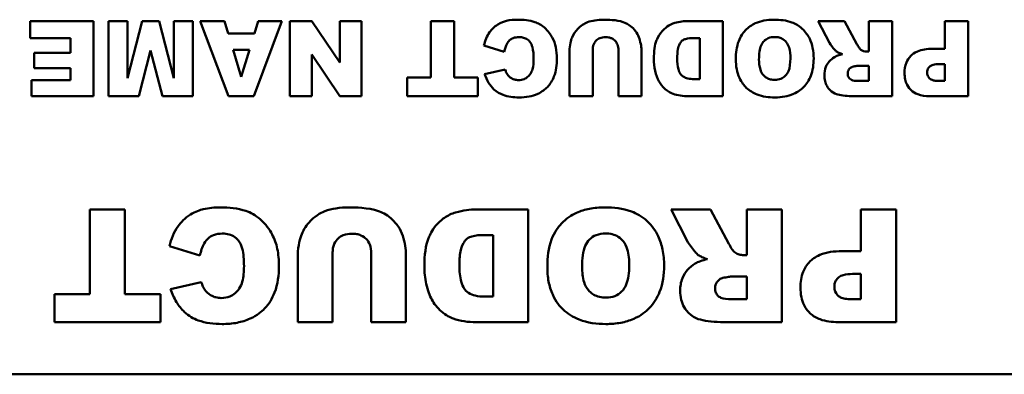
# Model space of a CAD drawing. Header units: inches. Extents: x 7.7 to 68.4, y -5.1 to 39.9.
# Tile 150 of 172: x 46.179 to 47.229, y 36.976 to 37.354. Entities that reach past the tile are written whole.
import ezdxf

# ---------------------------------------------------------------- set-up
doc = ezdxf.new("R2010")
doc.units = ezdxf.units.IN
doc.header["$MEASUREMENT"] = 0
doc.layers.add('Visible Edges(ROSSANSI)', color=7, linetype='Continuous', lineweight=50)

msp = doc.modelspace()

# ---------------------------------------------------------------- linework, layer by layer
at = {"layer": 'Visible Edges(ROSSANSI)'}
for p, q in [((46.2583, 37.3522), (46.1908, 37.3522)), ((46.1908, 37.3522), (46.1908, 37.3341)), ((46.2583, 37.2722), (46.2583, 37.3522)), ((46.2944, 37.3522), (46.2741, 37.3522)), ((46.2741, 37.3522), (46.2741, 37.2722)), ((46.3099, 37.3522), (46.2944, 37.2912)), ((46.2944, 37.2912), (46.2944, 37.3522)), ((46.3282, 37.3522), (46.3099, 37.3522)), ((46.3438, 37.2912), (46.3282, 37.3522)), ((46.364, 37.3522), (46.3438, 37.3522)), ((46.3438, 37.3522), (46.3438, 37.2912)), ((46.364, 37.2722), (46.364, 37.3522)), ((46.3976, 37.3522), (46.3717, 37.3522)), ((46.3717, 37.3522), (46.4018, 37.2722)), ((46.4016, 37.339), (46.3976, 37.3522)), ((46.4288, 37.2722), (46.4589, 37.3522)), ((46.4337, 37.3522), (46.4297, 37.339)), ((46.4589, 37.3522), (46.4337, 37.3522)), ((46.4906, 37.3522), (46.4672, 37.3522)), ((46.4672, 37.3522), (46.4672, 37.2722)), ((46.5206, 37.3082), (46.4906, 37.3522)), ((46.5438, 37.3522), (46.5206, 37.3522)), ((46.5206, 37.3522), (46.5206, 37.3082)), ((46.5438, 37.2722), (46.5438, 37.3522)), ((46.6424, 37.3522), (46.6177, 37.3522)), ((46.6177, 37.3522), (46.6177, 37.292)), ((46.6424, 37.292), (46.6424, 37.3522)), ((46.9288, 37.3522), (46.8921, 37.3522)), ((46.9288, 37.2722), (46.9288, 37.3522)), ((47.0583, 37.3522), (47.0304, 37.3522)), ((47.0304, 37.3522), (47.0423, 37.329)), ((47.0715, 37.3277), (47.0583, 37.3522)), ((47.109, 37.3522), (47.0841, 37.3522)), ((47.0841, 37.3522), (47.0841, 37.3197)), ((47.109, 37.2722), (47.109, 37.3522)), ((47.1902, 37.3522), (47.1654, 37.3522)), ((47.1654, 37.3522), (47.1654, 37.3226)), ((47.1902, 37.2722), (47.1902, 37.3522)), ((46.4297, 37.339), (46.4016, 37.339)), ((46.1908, 37.3341), (46.2335, 37.3341)), ((46.2335, 37.3341), (46.2335, 37.3183)), ((46.898, 37.334), (46.9041, 37.334)), ((46.9041, 37.334), (46.9041, 37.2903)), ((46.2335, 37.3183), (46.195, 37.3183)), ((46.195, 37.3183), (46.195, 37.302)), ((46.3066, 37.2722), (46.319, 37.3209)), ((46.319, 37.3209), (46.3315, 37.2722)), ((46.4068, 37.3216), (46.4243, 37.3216)), ((46.4156, 37.2929), (46.4068, 37.3216)), ((46.4243, 37.3216), (46.4156, 37.2929)), ((46.6741, 37.326), (46.6958, 37.3195)), ((46.7654, 37.3199), (46.7654, 37.2722)), ((46.79, 37.2722), (46.79, 37.321)), ((46.8175, 37.321), (46.8175, 37.2722)), ((46.8421, 37.2722), (46.8421, 37.3199)), ((47.0841, 37.3197), (47.082, 37.3197)), ((47.1654, 37.3226), (47.1518, 37.3226)), ((46.4906, 37.3165), (46.5207, 37.2722)), ((46.4906, 37.2722), (46.4906, 37.3165)), ((47.1594, 37.3063), (47.1654, 37.3063)), ((47.1654, 37.3063), (47.1654, 37.2885)), ((46.195, 37.302), (46.2335, 37.302)), ((46.2335, 37.302), (46.2335, 37.2893)), ((46.6968, 37.3005), (46.6749, 37.2957)), ((47.0737, 37.3046), (47.0841, 37.3046)), ((47.0841, 37.3046), (47.0841, 37.2884)), ((46.192, 37.2893), (46.192, 37.2722)), ((46.2335, 37.2893), (46.192, 37.2893)), ((46.5924, 37.292), (46.5924, 37.2722)), ((46.6177, 37.292), (46.5924, 37.292)), ((46.6676, 37.292), (46.6424, 37.292)), ((46.6676, 37.2722), (46.6676, 37.292)), ((46.9041, 37.2903), (46.8979, 37.2903)), ((47.0841, 37.2884), (47.0733, 37.2884)), ((47.1654, 37.2885), (47.1584, 37.2885)), ((46.192, 37.2722), (46.2583, 37.2722)), ((46.2741, 37.2722), (46.3066, 37.2722)), ((46.3315, 37.2722), (46.364, 37.2722)), ((46.4018, 37.2722), (46.4288, 37.2722)), ((46.4672, 37.2722), (46.4906, 37.2722)), ((46.5207, 37.2722), (46.5438, 37.2722)), ((46.5924, 37.2722), (46.6676, 37.2722)), ((46.7654, 37.2722), (46.79, 37.2722)), ((46.8175, 37.2722), (46.8421, 37.2722)), ((46.8921, 37.2722), (46.9288, 37.2722)), ((47.0678, 37.2722), (47.109, 37.2722)), ((47.1491, 37.2722), (47.1902, 37.2722)), ((46.2915, 37.1516), (46.2544, 37.1516)), ((46.2544, 37.1516), (46.2544, 37.0613)), ((46.2915, 37.0613), (46.2915, 37.1516)), ((46.7211, 37.1516), (46.6661, 37.1516)), ((46.7211, 37.0316), (46.7211, 37.1516)), ((46.9154, 37.1516), (46.8735, 37.1516)), ((46.8735, 37.1516), (46.8914, 37.1168)), ((46.9352, 37.1149), (46.9154, 37.1516)), ((46.9914, 37.1516), (46.9541, 37.1516)), ((46.9541, 37.1516), (46.9541, 37.1029)), ((46.9914, 37.0316), (46.9914, 37.1516)), ((47.1133, 37.1516), (47.0759, 37.1516)), ((47.0759, 37.1516), (47.0759, 37.1071)), ((47.1133, 37.0316), (47.1133, 37.1516)), ((46.6749, 37.1243), (46.6841, 37.1243)), ((46.6841, 37.1243), (46.6841, 37.0587)), ((46.3391, 37.1123), (46.3715, 37.1025)), ((47.0759, 37.1071), (47.0556, 37.1071)), ((46.4759, 37.1031), (46.4759, 37.0316)), ((46.5129, 37.0316), (46.5129, 37.1048)), ((46.5541, 37.1048), (46.5541, 37.0316)), ((46.5911, 37.0316), (46.5911, 37.1031)), ((46.9541, 37.1029), (46.9509, 37.1029)), ((46.9385, 37.0802), (46.9541, 37.0802)), ((46.9541, 37.0802), (46.9541, 37.0559)), ((47.0669, 37.0828), (47.0759, 37.0828)), ((47.0759, 37.0828), (47.0759, 37.056)), ((46.373, 37.0741), (46.3402, 37.0668)), ((46.2165, 37.0613), (46.2165, 37.0316)), ((46.2544, 37.0613), (46.2165, 37.0613)), ((46.3294, 37.0613), (46.2915, 37.0613)), ((46.3294, 37.0316), (46.3294, 37.0613)), ((46.6841, 37.0587), (46.6748, 37.0587)), ((46.9541, 37.0559), (46.9379, 37.0559)), ((47.0759, 37.056), (47.0654, 37.056)), ((46.2165, 37.0316), (46.3294, 37.0316)), ((46.4759, 37.0316), (46.5129, 37.0316)), ((46.5541, 37.0316), (46.5911, 37.0316)), ((46.6661, 37.0316), (46.7211, 37.0316)), ((46.9296, 37.0316), (46.9914, 37.0316)), ((47.0516, 37.0316), (47.1133, 37.0316)), ((49.2553, 36.976), (45.2553, 36.976))]:
    msp.add_line(p, q, dxfattribs=at)
for points, knots in [([(46.7103, 37.3536), (46.7063, 37.3536), (46.7021, 37.3533), (46.6958, 37.3518), (46.6925, 37.3507), (46.685, 37.3461), (46.6822, 37.3431), (46.6772, 37.336), (46.6753, 37.3311), (46.6741, 37.326)], [-0.1289514, -0.1289514, -0.1289514, -0.1289514, -0.0892136, -0.0892136, -0.0656947, -0.0656947, -0.039705, -0.039705, 0, 0, 0, 0]), ([(46.7519, 37.312), (46.7519, 37.3161), (46.7515, 37.3203), (46.7499, 37.3279), (46.7487, 37.3313), (46.7453, 37.3376), (46.7424, 37.3418), (46.7352, 37.3482), (46.7318, 37.3499), (46.7227, 37.353), (46.7163, 37.3536), (46.7103, 37.3536)], [-0.1748989, -0.1748989, -0.1748989, -0.1748989, -0.1379584, -0.1379584, -0.1054888, -0.1054888, -0.0734634, -0.0734634, -0.0453605, -0.0453605, 0, 0, 0, 0]), ([(46.7845, 37.3509), (46.7826, 37.3502), (46.7809, 37.3493), (46.777, 37.3467), (46.7752, 37.345), (46.7716, 37.3413), (46.7695, 37.3382), (46.7669, 37.3318), (46.7654, 37.3269), (46.7654, 37.3199)], [-0.1631905, -0.1631905, -0.1631905, -0.1631905, -0.145867, -0.145867, -0.1218328, -0.1218328, -0.0532259, -0.0532259, 0, 0, 0, 0]), ([(46.8018, 37.3536), (46.7986, 37.3536), (46.7955, 37.3534), (46.7897, 37.3525), (46.787, 37.3519), (46.7845, 37.3509)], [-0.04461598, -0.04461598, -0.04461598, -0.04461598, -0.02073123, -0.02073123, 0, 0, 0, 0]), ([(46.8398, 37.3334), (46.8391, 37.3357), (46.8381, 37.3379), (46.8353, 37.342), (46.8335, 37.3441), (46.8281, 37.3489), (46.8248, 37.3503), (46.8153, 37.3535), (46.8056, 37.3536), (46.8018, 37.3536)], [-0.04747805, -0.04747805, -0.04747805, -0.04747805, -0.04282382, -0.04282382, -0.0378449, -0.0378449, -0.02877907, -0.02877907, 0, 0, 0, 0]), ([(46.8774, 37.3501), (46.8745, 37.3493), (46.8718, 37.348), (46.8675, 37.3449), (46.8649, 37.3427), (46.8599, 37.3361), (46.8586, 37.3329), (46.856, 37.3267), (46.8552, 37.3198), (46.8552, 37.3119)], [-0.1054449, -0.1054449, -0.1054449, -0.1054449, -0.088018, -0.088018, -0.0743713, -0.0743713, -0.0601094, -0.0601094, 0, 0, 0, 0]), ([(46.8921, 37.3522), (46.8898, 37.3522), (46.8874, 37.352), (46.8825, 37.3513), (46.8799, 37.3507), (46.8774, 37.3501)], [-0.03774435, -0.03774435, -0.03774435, -0.03774435, -0.01997479, -0.01997479, 0, 0, 0, 0]), ([(46.9832, 37.3536), (46.9796, 37.3536), (46.9759, 37.3533), (46.9693, 37.352), (46.9662, 37.3511), (46.9596, 37.3481), (46.9559, 37.3456), (46.9501, 37.3395), (46.9475, 37.3358), (46.9433, 37.3248), (46.9425, 37.3181), (46.9425, 37.3116)], [-0.2313697, -0.2313697, -0.2313697, -0.2313697, -0.1842829, -0.1842829, -0.1425294, -0.1425294, -0.0898686, -0.0898686, -0.0489073, -0.0489073, 0, 0, 0, 0]), ([(47.0255, 37.3123), (47.0255, 37.3161), (47.0251, 37.3199), (47.0237, 37.327), (47.0227, 37.3302), (47.0195, 37.3368), (47.0168, 37.3407), (47.0096, 37.3474), (47.0058, 37.3494), (46.9963, 37.3529), (46.9896, 37.3536), (46.9832, 37.3536)], [-0.1540541, -0.1540541, -0.1540541, -0.1540541, -0.1276702, -0.1276702, -0.1042184, -0.1042184, -0.0769723, -0.0769723, -0.04865, -0.04865, 0, 0, 0, 0]), ([(46.6958, 37.3195), (46.6964, 37.3224), (46.6973, 37.3255), (46.6996, 37.3295), (46.7005, 37.3307), (46.7026, 37.3327), (46.7039, 37.3334), (46.7073, 37.3348), (46.7095, 37.335), (46.7117, 37.335)], [-0.05751378, -0.05751378, -0.05751378, -0.05751378, -0.03821407, -0.03821407, -0.02807398, -0.02807398, -0.01647811, -0.01647811, 0, 0, 0, 0]), ([(46.7117, 37.335), (46.7133, 37.335), (46.7149, 37.3349), (46.7179, 37.334), (46.7193, 37.3334), (46.7219, 37.3315), (46.7228, 37.3305), (46.7244, 37.3284), (46.7252, 37.3265), (46.7268, 37.3207), (46.7271, 37.3163), (46.7271, 37.3119)], [-0.06947619, -0.06947619, -0.06947619, -0.06947619, -0.06359881, -0.06359881, -0.0582174, -0.0582174, -0.05199882, -0.05199882, -0.03341717, -0.03341717, 0, 0, 0, 0]), ([(46.79, 37.321), (46.79, 37.3222), (46.7901, 37.3234), (46.7905, 37.3257), (46.7908, 37.3267), (46.792, 37.3295), (46.793, 37.3307), (46.7948, 37.3325), (46.7961, 37.3333), (46.7995, 37.3347), (46.8016, 37.335), (46.8037, 37.335)], [-0.04472503, -0.04472503, -0.04472503, -0.04472503, -0.0399689, -0.0399689, -0.03570892, -0.03570892, -0.02782688, -0.02782688, -0.01584003, -0.01584003, 0, 0, 0, 0]), ([(46.8037, 37.335), (46.8049, 37.335), (46.806, 37.3349), (46.8082, 37.3345), (46.8092, 37.3342), (46.8119, 37.333), (46.813, 37.3321), (46.815, 37.3301), (46.8158, 37.3288), (46.8172, 37.3253), (46.8175, 37.3232), (46.8175, 37.321)], [-0.04865826, -0.04865826, -0.04865826, -0.04865826, -0.04284302, -0.04284302, -0.03757151, -0.03757151, -0.02827703, -0.02827703, -0.0161951, -0.0161951, 0, 0, 0, 0]), ([(46.8421, 37.3199), (46.8421, 37.322), (46.8419, 37.3241), (46.8411, 37.3286), (46.8405, 37.3311), (46.8398, 37.3334)], [-0.03485404, -0.03485404, -0.03485404, -0.03485404, -0.01871369, -0.01871369, 0, 0, 0, 0]), ([(46.8801, 37.3124), (46.8801, 37.3155), (46.8802, 37.3191), (46.8811, 37.324), (46.8816, 37.3261), (46.8836, 37.3293), (46.8844, 37.3304), (46.8867, 37.3323), (46.8879, 37.3327), (46.8914, 37.3338), (46.8946, 37.334), (46.898, 37.334)], [-0.09769002, -0.09769002, -0.09769002, -0.09769002, -0.06560983, -0.06560983, -0.04765919, -0.04765919, -0.03760398, -0.03760398, -0.0259737, -0.0259737, 0, 0, 0, 0]), ([(46.9672, 37.3113), (46.9672, 37.3173), (46.9679, 37.3225), (46.9703, 37.3281), (46.9712, 37.3296), (46.9739, 37.3322), (46.9754, 37.3332), (46.9793, 37.3348), (46.9816, 37.3351), (46.984, 37.3351)], [-0.07584095, -0.07584095, -0.07584095, -0.07584095, -0.04621762, -0.04621762, -0.03199031, -0.03199031, -0.01778797, -0.01778797, 0, 0, 0, 0]), ([(46.984, 37.3351), (46.9856, 37.3351), (46.9872, 37.335), (46.9901, 37.3342), (46.9915, 37.3336), (46.9946, 37.3317), (46.9957, 37.3304), (46.9977, 37.328), (46.9987, 37.326), (47.0004, 37.3203), (47.0007, 37.3162), (47.0007, 37.3124)], [-0.06208102, -0.06208102, -0.06208102, -0.06208102, -0.05694469, -0.05694469, -0.05219523, -0.05219523, -0.04538502, -0.04538502, -0.02858013, -0.02858013, 0, 0, 0, 0]), ([(47.0423, 37.329), (47.0434, 37.3269), (47.0462, 37.3235), (47.0482, 37.3212), (47.049, 37.3203), (47.0497, 37.3198)], [-0.01902656, -0.01902656, -0.01902656, -0.01902656, -0.00651815, -0.00651815, 0, 0, 0, 0]), ([(47.0759, 37.3216), (47.0752, 37.3221), (47.0744, 37.323), (47.073, 37.325), (47.0722, 37.3264), (47.0715, 37.3277)], [-0.01919621, -0.01919621, -0.01919621, -0.01919621, -0.01110574, -0.01110574, 0, 0, 0, 0]), ([(47.0562, 37.3169), (47.0545, 37.3165), (47.0528, 37.316), (47.0499, 37.315), (47.0486, 37.3144), (47.0475, 37.3137)], [-0.02334634, -0.02334634, -0.02334634, -0.02334634, -0.01041107, -0.01041107, 0, 0, 0, 0]), ([(47.0497, 37.3198), (47.0505, 37.3192), (47.0515, 37.3187), (47.0536, 37.3178), (47.0549, 37.3173), (47.0562, 37.3169)], [-0.01758729, -0.01758729, -0.01758729, -0.01758729, -0.01014589, -0.01014589, 0, 0, 0, 0]), ([(47.082, 37.3197), (47.0809, 37.3197), (47.0798, 37.3199), (47.0777, 37.3205), (47.0768, 37.321), (47.0759, 37.3216)], [-0.01651372, -0.01651372, -0.01651372, -0.01651372, -0.00818478, -0.00818478, 0, 0, 0, 0]), ([(47.1518, 37.3226), (47.1462, 37.3226), (47.1408, 37.3219), (47.1326, 37.3184), (47.1304, 37.3166), (47.1269, 37.313), (47.1253, 37.3106), (47.1228, 37.3044), (47.1223, 37.3006), (47.1223, 37.2968)], [-0.08850175, -0.08850175, -0.08850175, -0.08850175, -0.06715539, -0.06715539, -0.05111382, -0.05111382, -0.02890656, -0.02890656, 0, 0, 0, 0]), ([(46.7115, 37.2708), (46.7151, 37.2708), (46.7187, 37.2711), (46.7254, 37.2724), (46.7285, 37.2733), (46.7364, 37.2769), (46.7396, 37.2797), (46.7448, 37.2851), (46.7471, 37.2889), (46.7511, 37.2991), (46.7519, 37.3056), (46.7519, 37.312)], [-0.135612, -0.135612, -0.135612, -0.135612, -0.1201125, -0.1201125, -0.1062364, -0.1062364, -0.0831236, -0.0831236, -0.0487617, -0.0487617, 0, 0, 0, 0]), ([(46.7271, 37.3119), (46.7271, 37.3083), (46.7268, 37.3043), (46.7254, 37.2992), (46.7247, 37.2975), (46.7237, 37.2961)], [-0.04060203, -0.04060203, -0.04060203, -0.04060203, -0.01324019, -0.01324019, 0, 0, 0, 0]), ([(46.8552, 37.3119), (46.8552, 37.3077), (46.8556, 37.3035), (46.8575, 37.2945), (46.8589, 37.291), (46.862, 37.2854), (46.8642, 37.2824), (46.8704, 37.277), (46.8736, 37.2755), (46.8805, 37.2728), (46.8863, 37.2722), (46.8921, 37.2722)], [-0.1178347, -0.1178347, -0.1178347, -0.1178347, -0.1012133, -0.1012133, -0.0820028, -0.0820028, -0.063194, -0.063194, -0.0441473, -0.0441473, 0, 0, 0, 0]), ([(46.8979, 37.2903), (46.8958, 37.2903), (46.8935, 37.2905), (46.8897, 37.2914), (46.888, 37.292), (46.885, 37.294), (46.8841, 37.2951), (46.8826, 37.2972), (46.8818, 37.2991), (46.8804, 37.3043), (46.8801, 37.3084), (46.8801, 37.3124)], [-0.06686526, -0.06686526, -0.06686526, -0.06686526, -0.05931675, -0.05931675, -0.05332585, -0.05332585, -0.04687474, -0.04687474, -0.03057416, -0.03057416, 0, 0, 0, 0]), ([(46.9425, 37.3116), (46.9425, 37.308), (46.9428, 37.3044), (46.9441, 37.2977), (46.945, 37.2946), (46.9487, 37.2866), (46.9515, 37.2833), (46.957, 37.278), (46.9609, 37.2757), (46.9711, 37.2717), (46.9777, 37.2708), (46.9841, 37.2708)], [-0.134884, -0.134884, -0.134884, -0.134884, -0.1201323, -0.1201323, -0.1068585, -0.1068585, -0.0839395, -0.0839395, -0.0489649, -0.0489649, 0, 0, 0, 0]), ([(46.9842, 37.2895), (46.9826, 37.2895), (46.981, 37.2897), (46.9781, 37.2904), (46.9768, 37.2909), (46.9736, 37.2928), (46.9724, 37.294), (46.9703, 37.2965), (46.9694, 37.2984), (46.9676, 37.3039), (46.9672, 37.3078), (46.9672, 37.3113)], [-0.06174991, -0.06174991, -0.06174991, -0.06174991, -0.05631971, -0.05631971, -0.05131621, -0.05131621, -0.0437547, -0.0437547, -0.027149, -0.027149, 0, 0, 0, 0]), ([(46.9841, 37.2708), (46.9877, 37.2708), (46.9912, 37.2711), (46.9978, 37.2723), (47.0009, 37.2732), (47.009, 37.2768), (47.0125, 37.2796), (47.0181, 37.2854), (47.0206, 37.2893), (47.0246, 37.2996), (47.0255, 37.3059), (47.0255, 37.3123)], [-0.1409845, -0.1409845, -0.1409845, -0.1409845, -0.1245515, -0.1245515, -0.1097142, -0.1097142, -0.0837186, -0.0837186, -0.0480771, -0.0480771, 0, 0, 0, 0]), ([(47.0007, 37.3124), (47.0007, 37.3073), (47.0001, 37.3025), (46.9978, 37.297), (46.9968, 37.2953), (46.9939, 37.2925), (46.9923, 37.2914), (46.9885, 37.2899), (46.9864, 37.2895), (46.9842, 37.2895)], [-0.08158769, -0.08158769, -0.08158769, -0.08158769, -0.04780412, -0.04780412, -0.03118184, -0.03118184, -0.01672879, -0.01672879, 0, 0, 0, 0]), ([(47.0475, 37.3137), (47.0455, 37.3125), (47.0437, 37.311), (47.0409, 37.3078), (47.0395, 37.3059), (47.0373, 37.3005), (47.0369, 37.2975), (47.0369, 37.2944)], [-0.0691999, -0.0691999, -0.0691999, -0.0691999, -0.04396498, -0.04396498, -0.02343192, -0.02343192, 0, 0, 0, 0]), ([(47.1464, 37.2975), (47.1464, 37.2983), (47.1465, 37.2992), (47.147, 37.3008), (47.1474, 37.3016), (47.1485, 37.3032), (47.1493, 37.3038), (47.1504, 37.3047), (47.1516, 37.3052), (47.1547, 37.3061), (47.157, 37.3063), (47.1594, 37.3063)], [-0.0339131, -0.0339131, -0.0339131, -0.0339131, -0.03210576, -0.03210576, -0.03036938, -0.03036938, -0.02791453, -0.02791453, -0.01766317, -0.01766317, 0, 0, 0, 0]), ([(46.6749, 37.2957), (46.676, 37.2925), (46.6773, 37.2893), (46.6807, 37.2838), (46.6826, 37.2814), (46.6879, 37.2765), (46.6911, 37.2747), (46.6999, 37.2715), (46.7058, 37.2708), (46.7115, 37.2708)], [-0.1141863, -0.1141863, -0.1141863, -0.1141863, -0.0913912, -0.0913912, -0.0709199, -0.0709199, -0.0430799, -0.0430799, 0, 0, 0, 0]), ([(46.6991, 37.2952), (46.6987, 37.2959), (46.6983, 37.2967), (46.6975, 37.2984), (46.6971, 37.2995), (46.6968, 37.3005)], [-0.01444909, -0.01444909, -0.01444909, -0.01444909, -0.00832697, -0.00832697, 0, 0, 0, 0]), ([(46.7237, 37.2961), (46.7229, 37.2948), (46.7219, 37.2937), (46.7196, 37.2917), (46.7184, 37.291), (46.7151, 37.2896), (46.713, 37.2893), (46.7109, 37.2893)], [-0.03869246, -0.03869246, -0.03869246, -0.03869246, -0.0270969, -0.0270969, -0.01608793, -0.01608793, 0, 0, 0, 0]), ([(47.0617, 37.2964), (47.0617, 37.2972), (47.0618, 37.2979), (47.0622, 37.2993), (47.0626, 37.3), (47.0634, 37.3013), (47.064, 37.302), (47.0655, 37.303), (47.0664, 37.3034), (47.0673, 37.3036)], [-0.02646432, -0.02646432, -0.02646432, -0.02646432, -0.02012253, -0.02012253, -0.01393611, -0.01393611, -0.00697619, -0.00697619, 0, 0, 0, 0]), ([(47.0733, 37.2884), (47.0703, 37.2884), (47.0677, 37.2887), (47.0649, 37.2899), (47.0643, 37.2903), (47.0631, 37.2915), (47.0626, 37.2922), (47.0619, 37.2941), (47.0617, 37.2952), (47.0617, 37.2964)], [-0.03475677, -0.03475677, -0.03475677, -0.03475677, -0.02155218, -0.02155218, -0.01543189, -0.01543189, -0.00871332, -0.00871332, 0, 0, 0, 0]), ([(47.0673, 37.3036), (47.0685, 37.3038), (47.07, 37.3041), (47.0721, 37.3045), (47.0731, 37.3046), (47.0737, 37.3046)], [-0.01304325, -0.01304325, -0.01304325, -0.01304325, -0.00503725, -0.00503725, 0, 0, 0, 0]), ([(47.1223, 37.2968), (47.1223, 37.2945), (47.1225, 37.2922), (47.1234, 37.2879), (47.124, 37.286), (47.1263, 37.2815), (47.1279, 37.2797), (47.1313, 37.2765), (47.1337, 37.2751), (47.1403, 37.2727), (47.1448, 37.2722), (47.1491, 37.2722)], [-0.08802241, -0.08802241, -0.08802241, -0.08802241, -0.07736219, -0.07736219, -0.06782645, -0.06782645, -0.05391523, -0.05391523, -0.03269748, -0.03269748, 0, 0, 0, 0]), ([(47.1584, 37.2885), (47.1569, 37.2885), (47.1554, 37.2885), (47.1529, 37.289), (47.1518, 37.2893), (47.1501, 37.2901), (47.1495, 37.2905), (47.1487, 37.2913), (47.1478, 37.2923), (47.1466, 37.295), (47.1464, 37.2962), (47.1464, 37.2975)], [-0.1241559, -0.1241559, -0.1241559, -0.1241559, -0.0797643, -0.0797643, -0.0451868, -0.0451868, -0.0224017, -0.0224017, -0.0095665, -0.0095665, 0, 0, 0, 0]), ([(46.7109, 37.2893), (46.7096, 37.2893), (46.7082, 37.2895), (46.7061, 37.29), (46.7048, 37.2905), (46.7017, 37.2923), (46.7003, 37.2937), (46.6991, 37.2952)], [-0.04759034, -0.04759034, -0.04759034, -0.04759034, -0.0276154, -0.0276154, -0.01483305, -0.01483305, 0, 0, 0, 0]), ([(47.0369, 37.2944), (47.0369, 37.2923), (47.0371, 37.2902), (47.038, 37.2862), (47.0387, 37.2844), (47.0404, 37.2815), (47.0419, 37.2793), (47.047, 37.2753), (47.0495, 37.2744), (47.0557, 37.2727), (47.0616, 37.2722), (47.0678, 37.2722)], [-0.1391373, -0.1391373, -0.1391373, -0.1391373, -0.1108747, -0.1108747, -0.0847928, -0.0847928, -0.0660762, -0.0660762, -0.04751, -0.04751, 0, 0, 0, 0]), ([(46.3934, 37.1537), (46.3873, 37.1537), (46.381, 37.1532), (46.3717, 37.1509), (46.3667, 37.1494), (46.3554, 37.1424), (46.3513, 37.1379), (46.3438, 37.1273), (46.3409, 37.1199), (46.3391, 37.1123)], [-0.1934272, -0.1934272, -0.1934272, -0.1934272, -0.1338203, -0.1338203, -0.098542, -0.098542, -0.0595575, -0.0595575, 0, 0, 0, 0]), ([(46.4557, 37.0913), (46.4557, 37.0975), (46.4552, 37.1037), (46.4528, 37.1151), (46.451, 37.1202), (46.4459, 37.1297), (46.4416, 37.136), (46.4307, 37.1456), (46.4256, 37.1482), (46.4119, 37.1528), (46.4023, 37.1537), (46.3934, 37.1537)], [-0.2623484, -0.2623484, -0.2623484, -0.2623484, -0.2069375, -0.2069375, -0.1582333, -0.1582333, -0.1101951, -0.1101951, -0.0680408, -0.0680408, 0, 0, 0, 0]), ([(46.5046, 37.1496), (46.5018, 37.1486), (46.4992, 37.1472), (46.4933, 37.1433), (46.4907, 37.1408), (46.4852, 37.1353), (46.4821, 37.1305), (46.4783, 37.121), (46.4759, 37.1136), (46.4759, 37.1031)], [-0.2447857, -0.2447857, -0.2447857, -0.2447857, -0.2188006, -0.2188006, -0.1827492, -0.1827492, -0.0798389, -0.0798389, 0, 0, 0, 0]), ([(46.5306, 37.1537), (46.5259, 37.1537), (46.5211, 37.1534), (46.5124, 37.152), (46.5084, 37.1511), (46.5046, 37.1496)], [-0.06692398, -0.06692398, -0.06692398, -0.06692398, -0.03109684, -0.03109684, 0, 0, 0, 0]), ([(46.5876, 37.1234), (46.5866, 37.1269), (46.585, 37.1301), (46.5808, 37.1363), (46.5781, 37.1394), (46.57, 37.1466), (46.5651, 37.1487), (46.5508, 37.1536), (46.5362, 37.1537), (46.5306, 37.1537)], [-0.07121708, -0.07121708, -0.07121708, -0.07121708, -0.06423574, -0.06423574, -0.05676735, -0.05676735, -0.04316861, -0.04316861, 0, 0, 0, 0]), ([(46.6661, 37.1516), (46.6626, 37.1516), (46.659, 37.1513), (46.6517, 37.1502), (46.6478, 37.1494), (46.644, 37.1484)], [-0.05661652, -0.05661652, -0.05661652, -0.05661652, -0.02996218, -0.02996218, 0, 0, 0, 0]), ([(46.8027, 37.1537), (46.7973, 37.1537), (46.7918, 37.1533), (46.7818, 37.1513), (46.7772, 37.15), (46.7673, 37.1454), (46.7617, 37.1417), (46.7531, 37.1325), (46.7491, 37.1271), (46.7428, 37.1105), (46.7417, 37.1004), (46.7417, 37.0907)], [-0.3470546, -0.3470546, -0.3470546, -0.3470546, -0.2764244, -0.2764244, -0.2137941, -0.2137941, -0.1348029, -0.1348029, -0.073361, -0.073361, 0, 0, 0, 0]), ([(46.8661, 37.0917), (46.8661, 37.0974), (46.8656, 37.1032), (46.8635, 37.1137), (46.862, 37.1186), (46.8571, 37.1285), (46.8532, 37.1343), (46.8423, 37.1444), (46.8366, 37.1474), (46.8223, 37.1526), (46.8123, 37.1537), (46.8027, 37.1537)], [-0.2310812, -0.2310812, -0.2310812, -0.2310812, -0.1915053, -0.1915053, -0.1563276, -0.1563276, -0.1154585, -0.1154585, -0.072975, -0.072975, 0, 0, 0, 0]), ([(46.644, 37.1484), (46.6397, 37.1472), (46.6357, 37.1452), (46.6291, 37.1406), (46.6253, 37.1374), (46.6177, 37.1274), (46.6158, 37.1226), (46.612, 37.1133), (46.6107, 37.103), (46.6107, 37.0912)], [-0.1581674, -0.1581674, -0.1581674, -0.1581674, -0.132027, -0.132027, -0.1115569, -0.1115569, -0.0901642, -0.0901642, 0, 0, 0, 0]), ([(46.3715, 37.1025), (46.3725, 37.1069), (46.3739, 37.1115), (46.3773, 37.1175), (46.3787, 37.1193), (46.3818, 37.1223), (46.3837, 37.1234), (46.3889, 37.1254), (46.3922, 37.1258), (46.3954, 37.1258)], [-0.08627067, -0.08627067, -0.08627067, -0.08627067, -0.05732111, -0.05732111, -0.04211097, -0.04211097, -0.02471717, -0.02471717, 0, 0, 0, 0]), ([(46.3954, 37.1258), (46.3979, 37.1258), (46.4003, 37.1256), (46.4048, 37.1243), (46.4068, 37.1233), (46.4107, 37.1206), (46.4121, 37.119), (46.4145, 37.1159), (46.4157, 37.113), (46.4181, 37.1044), (46.4185, 37.0977), (46.4185, 37.0911)], [-0.1042143, -0.1042143, -0.1042143, -0.1042143, -0.0953982, -0.0953982, -0.0873261, -0.0873261, -0.0779982, -0.0779982, -0.0501258, -0.0501258, 0, 0, 0, 0]), ([(46.5129, 37.1048), (46.5129, 37.1066), (46.513, 37.1084), (46.5136, 37.1118), (46.5141, 37.1133), (46.5159, 37.1175), (46.5174, 37.1193), (46.5202, 37.122), (46.5221, 37.1233), (46.5272, 37.1253), (46.5303, 37.1257), (46.5335, 37.1257)], [-0.06708754, -0.06708754, -0.06708754, -0.06708754, -0.05995336, -0.05995336, -0.05356338, -0.05356338, -0.04174032, -0.04174032, -0.02376005, -0.02376005, 0, 0, 0, 0]), ([(46.5335, 37.1257), (46.5352, 37.1257), (46.5369, 37.1256), (46.5402, 37.125), (46.5417, 37.1246), (46.5457, 37.1228), (46.5475, 37.1214), (46.5504, 37.1184), (46.5517, 37.1164), (46.5537, 37.1112), (46.5541, 37.108), (46.5541, 37.1048)], [-0.07298739, -0.07298739, -0.07298739, -0.07298739, -0.06426453, -0.06426453, -0.05635727, -0.05635727, -0.04241554, -0.04241554, -0.02429265, -0.02429265, 0, 0, 0, 0]), ([(46.5911, 37.1031), (46.5911, 37.1063), (46.5908, 37.1095), (46.5896, 37.1163), (46.5887, 37.1199), (46.5876, 37.1234)], [-0.05228106, -0.05228106, -0.05228106, -0.05228106, -0.02807053, -0.02807053, 0, 0, 0, 0]), ([(46.648, 37.0919), (46.648, 37.0966), (46.6483, 37.102), (46.6496, 37.1092), (46.6504, 37.1124), (46.6532, 37.1173), (46.6545, 37.1189), (46.6579, 37.1217), (46.6597, 37.1224), (46.665, 37.124), (46.6698, 37.1243), (46.6749, 37.1243)], [-0.146535, -0.146535, -0.146535, -0.146535, -0.0984147, -0.0984147, -0.0714888, -0.0714888, -0.056406, -0.056406, -0.0389606, -0.0389606, 0, 0, 0, 0]), ([(46.7788, 37.0903), (46.7788, 37.0992), (46.7797, 37.107), (46.7833, 37.1155), (46.7847, 37.1177), (46.7887, 37.1216), (46.791, 37.1231), (46.7968, 37.1255), (46.8003, 37.126), (46.8038, 37.126)], [-0.1137614, -0.1137614, -0.1137614, -0.1137614, -0.0693264, -0.0693264, -0.0479855, -0.0479855, -0.026682, -0.026682, 0, 0, 0, 0]), ([(46.8038, 37.126), (46.8062, 37.126), (46.8086, 37.1257), (46.8131, 37.1245), (46.8152, 37.1237), (46.8198, 37.1208), (46.8215, 37.1189), (46.8245, 37.1154), (46.8259, 37.1123), (46.8285, 37.1037), (46.829, 37.0975), (46.829, 37.0919)], [-0.09312153, -0.09312153, -0.09312153, -0.09312153, -0.08541704, -0.08541704, -0.07829284, -0.07829284, -0.06807753, -0.06807753, -0.0428702, -0.0428702, 0, 0, 0, 0]), ([(46.8914, 37.1168), (46.8931, 37.1136), (46.8972, 37.1086), (46.9002, 37.1051), (46.9015, 37.1038), (46.9025, 37.103)], [-0.02853984, -0.02853984, -0.02853984, -0.02853984, -0.00977722, -0.00977722, 0, 0, 0, 0]), ([(46.9417, 37.1056), (46.9406, 37.1065), (46.9396, 37.1077), (46.9374, 37.1108), (46.9362, 37.1129), (46.9352, 37.1149)], [-0.02879431, -0.02879431, -0.02879431, -0.02879431, -0.0166586, -0.0166586, 0, 0, 0, 0]), ([(47.0556, 37.1071), (47.0473, 37.1071), (47.0391, 37.1061), (47.0268, 37.1009), (47.0235, 37.0982), (47.0182, 37.0928), (47.0159, 37.0892), (47.0122, 37.0799), (47.0114, 37.0741), (47.0114, 37.0684)], [-0.1327526, -0.1327526, -0.1327526, -0.1327526, -0.1007331, -0.1007331, -0.0766707, -0.0766707, -0.0433598, -0.0433598, 0, 0, 0, 0]), ([(46.9122, 37.0986), (46.9097, 37.098), (46.9071, 37.0973), (46.9028, 37.0958), (46.9009, 37.0949), (46.8991, 37.0939)], [-0.03501951, -0.03501951, -0.03501951, -0.03501951, -0.0156166, -0.0156166, 0, 0, 0, 0]), ([(46.9025, 37.103), (46.9037, 37.1021), (46.9051, 37.1014), (46.9083, 37.1), (46.9103, 37.0992), (46.9122, 37.0986)], [-0.02638094, -0.02638094, -0.02638094, -0.02638094, -0.01521884, -0.01521884, 0, 0, 0, 0]), ([(46.9509, 37.1029), (46.9492, 37.1029), (46.9476, 37.1031), (46.9445, 37.104), (46.9431, 37.1047), (46.9417, 37.1056)], [-0.02477057, -0.02477057, -0.02477057, -0.02477057, -0.01227718, -0.01227718, 0, 0, 0, 0]), ([(46.3951, 37.0295), (46.4005, 37.0295), (46.406, 37.0299), (46.416, 37.0319), (46.4207, 37.0333), (46.4325, 37.0386), (46.4373, 37.0428), (46.4451, 37.0509), (46.4486, 37.0566), (46.4545, 37.0719), (46.4557, 37.0817), (46.4557, 37.0913)], [-0.2034181, -0.2034181, -0.2034181, -0.2034181, -0.1801687, -0.1801687, -0.1593546, -0.1593546, -0.1246853, -0.1246853, -0.0731426, -0.0731426, 0, 0, 0, 0]), ([(46.4185, 37.0911), (46.4185, 37.0857), (46.4181, 37.0797), (46.4159, 37.0721), (46.4149, 37.0696), (46.4135, 37.0674)], [-0.06090304, -0.06090304, -0.06090304, -0.06090304, -0.01986028, -0.01986028, 0, 0, 0, 0]), ([(46.6107, 37.0912), (46.6107, 37.0848), (46.6113, 37.0785), (46.6142, 37.0651), (46.6163, 37.0598), (46.6209, 37.0514), (46.6242, 37.0468), (46.6336, 37.0388), (46.6384, 37.0365), (46.6487, 37.0325), (46.6574, 37.0316), (46.6661, 37.0316)], [-0.176752, -0.176752, -0.176752, -0.176752, -0.15182, -0.15182, -0.1230042, -0.1230042, -0.094791, -0.094791, -0.066221, -0.066221, 0, 0, 0, 0]), ([(46.6748, 37.0587), (46.6716, 37.0587), (46.6682, 37.059), (46.6624, 37.0604), (46.66, 37.0613), (46.6554, 37.0643), (46.6541, 37.0659), (46.6517, 37.0691), (46.6506, 37.0719), (46.6485, 37.0798), (46.648, 37.0859), (46.648, 37.0919)], [-0.1002979, -0.1002979, -0.1002979, -0.1002979, -0.0889751, -0.0889751, -0.0799888, -0.0799888, -0.0703121, -0.0703121, -0.0458612, -0.0458612, 0, 0, 0, 0]), ([(46.7417, 37.0907), (46.7417, 37.0853), (46.7421, 37.0799), (46.744, 37.0699), (46.7454, 37.0652), (46.7509, 37.0532), (46.7552, 37.0482), (46.7634, 37.0403), (46.7692, 37.0368), (46.7846, 37.0308), (46.7944, 37.0295), (46.8041, 37.0295)], [-0.202326, -0.202326, -0.202326, -0.202326, -0.1801984, -0.1801984, -0.1602877, -0.1602877, -0.1259092, -0.1259092, -0.0734473, -0.0734473, 0, 0, 0, 0]), ([(46.8042, 37.0576), (46.8018, 37.0576), (46.7995, 37.0578), (46.7951, 37.0589), (46.793, 37.0597), (46.7883, 37.0624), (46.7865, 37.0644), (46.7834, 37.068), (46.7819, 37.0709), (46.7793, 37.0792), (46.7788, 37.0849), (46.7788, 37.0903)], [-0.09262487, -0.09262487, -0.09262487, -0.09262487, -0.08447957, -0.08447957, -0.07697432, -0.07697432, -0.06563205, -0.06563205, -0.0407235, -0.0407235, 0, 0, 0, 0]), ([(46.8041, 37.0295), (46.8094, 37.0295), (46.8147, 37.0299), (46.8247, 37.0318), (46.8293, 37.0331), (46.8414, 37.0384), (46.8466, 37.0427), (46.8551, 37.0514), (46.8588, 37.0573), (46.8648, 37.0726), (46.8661, 37.0822), (46.8661, 37.0917)], [-0.2114768, -0.2114768, -0.2114768, -0.2114768, -0.1868272, -0.1868272, -0.1645713, -0.1645713, -0.1255778, -0.1255778, -0.0721157, -0.0721157, 0, 0, 0, 0]), ([(46.829, 37.0919), (46.829, 37.0842), (46.8281, 37.0771), (46.8246, 37.0687), (46.8231, 37.0663), (46.8187, 37.062), (46.8164, 37.0604), (46.8107, 37.0581), (46.8075, 37.0576), (46.8042, 37.0576)], [-0.1223815, -0.1223815, -0.1223815, -0.1223815, -0.0717062, -0.0717062, -0.0467728, -0.0467728, -0.0250932, -0.0250932, 0, 0, 0, 0]), ([(46.8991, 37.0939), (46.8961, 37.092), (46.8934, 37.0898), (46.8892, 37.085), (46.8871, 37.0821), (46.8839, 37.0741), (46.8832, 37.0695), (46.8832, 37.0649)], [-0.1037999, -0.1037999, -0.1037999, -0.1037999, -0.0659475, -0.0659475, -0.0351479, -0.0351479, 0, 0, 0, 0]), ([(46.9205, 37.0679), (46.9205, 37.069), (46.9206, 37.0701), (46.9213, 37.0723), (46.9218, 37.0733), (46.9231, 37.0752), (46.924, 37.0762), (46.9262, 37.0778), (46.9275, 37.0783), (46.9288, 37.0786)], [-0.03969649, -0.03969649, -0.03969649, -0.03969649, -0.0301838, -0.0301838, -0.02090417, -0.02090417, -0.01046428, -0.01046428, 0, 0, 0, 0]), ([(46.9288, 37.0786), (46.9307, 37.079), (46.9329, 37.0795), (46.9361, 37.08), (46.9375, 37.0802), (46.9385, 37.0802)], [-0.01956487, -0.01956487, -0.01956487, -0.01956487, -0.00755588, -0.00755588, 0, 0, 0, 0]), ([(47.0475, 37.0695), (47.0475, 37.0708), (47.0477, 37.0721), (47.0484, 37.0745), (47.049, 37.0756), (47.0507, 37.0781), (47.0518, 37.079), (47.0535, 37.0804), (47.0553, 37.0811), (47.06, 37.0825), (47.0635, 37.0828), (47.0669, 37.0828)], [-0.05086965, -0.05086965, -0.05086965, -0.05086965, -0.04815863, -0.04815863, -0.04555407, -0.04555407, -0.0418718, -0.0418718, -0.02649475, -0.02649475, 0, 0, 0, 0]), ([(46.3402, 37.0668), (46.3419, 37.062), (46.3439, 37.0573), (46.349, 37.049), (46.3518, 37.0454), (46.3597, 37.038), (46.3646, 37.0353), (46.3777, 37.0305), (46.3866, 37.0295), (46.3951, 37.0295)], [-0.1712794, -0.1712794, -0.1712794, -0.1712794, -0.1370868, -0.1370868, -0.1063798, -0.1063798, -0.0646198, -0.0646198, 0, 0, 0, 0]), ([(46.3766, 37.0661), (46.3759, 37.0671), (46.3753, 37.0683), (46.3741, 37.0709), (46.3735, 37.0725), (46.373, 37.0741)], [-0.02167364, -0.02167364, -0.02167364, -0.02167364, -0.01249046, -0.01249046, 0, 0, 0, 0]), ([(46.3943, 37.0572), (46.3922, 37.0572), (46.3902, 37.0575), (46.387, 37.0583), (46.3851, 37.059), (46.3804, 37.0618), (46.3783, 37.0638), (46.3766, 37.0661)], [-0.07138551, -0.07138551, -0.07138551, -0.07138551, -0.0414231, -0.0414231, -0.02224958, -0.02224958, 0, 0, 0, 0]), ([(46.4135, 37.0674), (46.4122, 37.0655), (46.4107, 37.0638), (46.4073, 37.0609), (46.4055, 37.0598), (46.4006, 37.0577), (46.3975, 37.0572), (46.3943, 37.0572)], [-0.0580387, -0.0580387, -0.0580387, -0.0580387, -0.04064536, -0.04064536, -0.0241319, -0.0241319, 0, 0, 0, 0]), ([(46.9379, 37.0559), (46.9334, 37.0559), (46.9294, 37.0563), (46.9253, 37.0581), (46.9243, 37.0587), (46.9226, 37.0605), (46.9219, 37.0616), (46.9207, 37.0644), (46.9205, 37.0661), (46.9205, 37.0679)], [-0.05213515, -0.05213515, -0.05213515, -0.05213515, -0.03232828, -0.03232828, -0.02314783, -0.02314783, -0.01306998, -0.01306998, 0, 0, 0, 0]), ([(47.0114, 37.0684), (47.0114, 37.065), (47.0117, 37.0615), (47.013, 37.0552), (47.0139, 37.0523), (47.0173, 37.0455), (47.0197, 37.0428), (47.0248, 37.038), (47.0284, 37.036), (47.0384, 37.0323), (47.0451, 37.0316), (47.0516, 37.0316)], [-0.1320336, -0.1320336, -0.1320336, -0.1320336, -0.1160433, -0.1160433, -0.1017397, -0.1017397, -0.0808729, -0.0808729, -0.0490462, -0.0490462, 0, 0, 0, 0]), ([(47.0654, 37.056), (47.0633, 37.056), (47.061, 37.0561), (47.0573, 37.0567), (47.0556, 37.0572), (47.0531, 37.0584), (47.0521, 37.059), (47.0509, 37.0603), (47.0495, 37.0617), (47.0478, 37.0658), (47.0475, 37.0676), (47.0475, 37.0695)], [-0.1862338, -0.1862338, -0.1862338, -0.1862338, -0.1196465, -0.1196465, -0.0677802, -0.0677802, -0.0336026, -0.0336026, -0.0143497, -0.0143497, 0, 0, 0, 0]), ([(46.8832, 37.0649), (46.8832, 37.0617), (46.8835, 37.0585), (46.885, 37.0526), (46.886, 37.0499), (46.8885, 37.0456), (46.8908, 37.0422), (46.8984, 37.0362), (46.9021, 37.0349), (46.9114, 37.0323), (46.9203, 37.0316), (46.9296, 37.0316)], [-0.208706, -0.208706, -0.208706, -0.208706, -0.1663121, -0.1663121, -0.1271892, -0.1271892, -0.0991142, -0.0991142, -0.071265, -0.071265, 0, 0, 0, 0])]:
    msp.add_open_spline(points, degree=3, knots=knots, dxfattribs=at)

doc.saveas('drawing.dxf')
